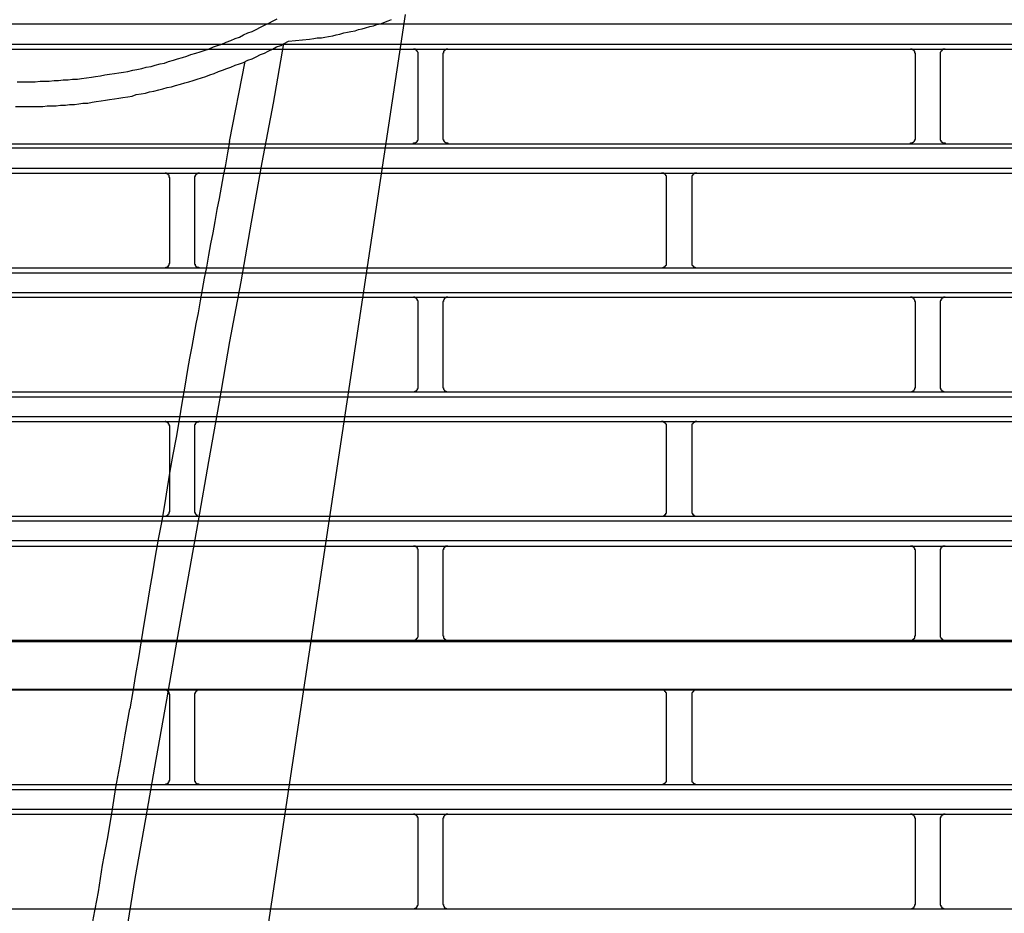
# Model space of a CAD drawing. Header units: millimetres. Extents: x 50532 to 99257, y 49161 to 61325.
# Tile 251 of 256: x 94299 to 94334, y 60987 to 61020. Entities that reach past the tile are written whole.
import ezdxf

# ---------------------------------------------------------------- set-up
doc = ezdxf.new("R2010")
doc.units = ezdxf.units.MM
doc.layers.add('AQUAREA', color=7, linetype='Continuous')

# ---------------------------------------------------------------- blocks, each defined once
blk = doc.blocks.new('SPLIT')
at = {"layer": 'AQUAREA'}
for points in [[(24601.465, -695.873), (24601.885, -695.873), (24602.375, -695.873), (24602.795, -695.873), (24603.285, -695.873), (24603.775, -695.803), (24604.195, -695.803), (24604.685, -695.803), (24605.175, -695.733), (24605.595, -695.733), (24606.085, -695.663), (24606.575, -695.663), (24606.995, -695.594), (24607.485, -695.594), (24607.905, -695.523), (24608.395, -695.453), (24608.885, -695.383), (24609.305, -695.313), (24609.795, -695.244), (24610.215, -695.173), (24610.705, -695.103), (24611.195, -695.033), (24611.615, -694.963), (24612.105, -694.894), (24612.525, -694.823), (24613.015, -694.683), (24613.435, -694.613), (24613.925, -694.544), (24614.345, -694.403), (24614.835, -694.333), (24615.255, -694.194), (24615.745, -694.053), (24616.165, -693.983), (24616.585, -693.844), (24617.075, -693.703), (24617.495, -693.563), (24617.985, -693.423), (24618.405, -693.283), (24618.825, -693.144), (24619.315, -693.003), (24619.735, -692.863), (24620.155, -692.723), (24620.575, -692.583), (24621.065, -692.373), (24621.485, -692.233), (24621.905, -692.094), (24622.325, -691.883), (24622.815, -691.744), (24623.235, -691.533), (24623.655, -691.394), (24624.075, -691.183), (24624.495, -690.973), (24624.915, -690.833), (24625.335, -690.623), (24625.755, -690.413), (24626.175, -690.203), (24626.595, -689.994), (24627.015, -689.783), (24627.435, -689.573)], [(24621.485, -813.753), (24640.245, -689.153)], [(24630.655, -691.603), (24631.075, -691.533), (24631.425, -691.463), (24631.845, -691.463), (24632.195, -691.394), (24632.545, -691.323), (24632.965, -691.253), (24633.315, -691.183), (24633.665, -691.113), (24634.085, -690.973), (24634.435, -690.903), (24634.785, -690.833), (24635.205, -690.763), (24635.555, -690.623), (24635.905, -690.553), (24636.255, -690.483), (24636.675, -690.344), (24637.025, -690.273), (24637.375, -690.133), (24637.725, -690.063), (24638.075, -689.923), (24638.495, -689.783), (24638.845, -689.644)], [(24308.585, -690.063), (24877.685, -690.063)], [(24628.555, -691.813), (24630.655, -691.603)], [(24308.585, -692.094), (24877.685, -692.094)], [(24308.585, -692.583), (24877.685, -692.583)], [(24601.325, -698.323), (24601.815, -698.323), (24602.235, -698.323), (24602.725, -698.323), (24603.145, -698.323), (24603.565, -698.323), (24604.055, -698.323), (24604.475, -698.253), (24604.965, -698.253), (24605.385, -698.253), (24605.805, -698.183), (24606.295, -698.183), (24606.715, -698.113), (24607.205, -698.113), (24607.625, -698.044), (24608.045, -697.973), (24608.535, -697.973), (24608.955, -697.903), (24609.375, -697.833), (24609.865, -697.763), (24610.285, -697.694), (24610.705, -697.623), (24611.195, -697.553), (24611.615, -697.483), (24612.035, -697.413), (24612.525, -697.344), (24612.945, -697.273), (24613.365, -697.133), (24613.855, -697.063), (24614.275, -696.994), (24614.695, -696.853), (24615.115, -696.783), (24615.605, -696.644), (24616.025, -696.573), (24616.445, -696.433), (24616.865, -696.363), (24617.285, -696.223), (24617.775, -696.083), (24618.195, -695.944), (24618.615, -695.873), (24619.035, -695.733), (24619.455, -695.594), (24619.875, -695.453), (24620.295, -695.313), (24620.715, -695.173), (24621.135, -695.033), (24621.555, -694.823), (24621.975, -694.683), (24622.395, -694.544), (24622.815, -694.403), (24623.235, -694.194), (24623.655, -694.053), (24624.075, -693.913), (24624.495, -693.703), (24624.915, -693.563), (24625.335, -693.353), (24625.755, -693.144), (24626.175, -693.003), (24626.525, -692.794), (24626.945, -692.583), (24627.365, -692.373), (24627.785, -692.233), (24628.135, -692.023), (24628.555, -691.813)], [(24628.065, -692.023), (24627.015, -697.973), (24625.895, -703.923), (24624.845, -709.873), (24623.795, -715.823), (24622.675, -721.773), (24621.625, -727.794), (24620.575, -733.744), (24619.525, -739.694), (24618.475, -745.644), (24617.425, -751.594), (24616.375, -757.544), (24615.325, -763.494), (24614.275, -769.444), (24613.225, -775.394), (24612.245, -781.413), (24611.195, -787.363), (24610.215, -793.313), (24609.165, -799.263), (24608.185, -805.213), (24607.135, -811.163)], [(24641.505, -693.073), (24641.505, -693.073), (24641.505, -693.003), (24641.505, -692.933), (24641.435, -692.863), (24641.435, -692.794), (24641.365, -692.794), (24641.365, -692.723), (24641.295, -692.723), (24641.295, -692.653), (24641.225, -692.653), (24641.225, -692.583), (24641.155, -692.583), (24641.085, -692.583), (24641.015, -692.583)], [(24644.445, -692.583), (24644.445, -692.583), (24644.375, -692.583), (24644.305, -692.583), (24644.235, -692.653), (24644.165, -692.653), (24644.165, -692.723), (24644.095, -692.723), (24644.095, -692.794), (24644.025, -692.794), (24644.025, -692.863), (24644.025, -692.933), (24644.025, -693.003), (24643.955, -693.003), (24643.955, -693.073)], [(24691.135, -693.073), (24691.135, -693.073), (24691.135, -693.003), (24691.065, -693.003), (24691.065, -692.933), (24691.065, -692.863), (24691.065, -692.794), (24690.995, -692.794), (24690.995, -692.723), (24690.925, -692.723), (24690.925, -692.653), (24690.855, -692.653), (24690.785, -692.583), (24690.715, -692.583), (24690.645, -692.583)], [(24694.075, -692.583), (24694.075, -692.583), (24694.005, -692.583), (24693.935, -692.583), (24693.865, -692.583), (24693.865, -692.653), (24693.795, -692.653), (24693.795, -692.723), (24693.725, -692.723), (24693.725, -692.794), (24693.655, -692.794), (24693.655, -692.863), (24693.585, -692.933), (24693.585, -693.003), (24693.585, -693.073)], [(24641.505, -701.473), (24641.505, -693.073)], [(24643.955, -693.073), (24643.955, -701.473)], [(24691.135, -701.473), (24691.135, -693.073)], [(24693.585, -693.073), (24693.585, -701.473)], [(24622.675, -701.823), (24624.215, -693.844)], [(24641.015, -702.033), (24641.015, -702.033), (24641.015, -701.963), (24641.085, -701.963), (24641.155, -701.963), (24641.225, -701.963), (24641.295, -701.894), (24641.365, -701.894), (24641.365, -701.823), (24641.435, -701.823), (24641.435, -701.753), (24641.435, -701.683), (24641.505, -701.683), (24641.505, -701.613), (24641.505, -701.544), (24641.505, -701.473)], [(24643.955, -701.473), (24643.955, -701.544), (24643.955, -701.613), (24644.025, -701.613), (24644.025, -701.683), (24644.025, -701.753), (24644.095, -701.753), (24644.095, -701.823), (24644.165, -701.894), (24644.235, -701.894), (24644.235, -701.963), (24644.305, -701.963), (24644.375, -701.963), (24644.445, -701.963), (24644.445, -702.033)], [(24690.645, -702.033), (24690.645, -702.033), (24690.645, -701.963), (24690.715, -701.963), (24690.785, -701.963), (24690.855, -701.963), (24690.855, -701.894), (24690.925, -701.894), (24690.995, -701.823), (24690.995, -701.753), (24691.065, -701.753), (24691.065, -701.683), (24691.065, -701.613), (24691.135, -701.613), (24691.135, -701.544), (24691.135, -701.473)], [(24693.585, -701.473), (24693.585, -701.544), (24693.585, -701.613), (24693.585, -701.683), (24693.655, -701.683), (24693.655, -701.753), (24693.655, -701.823), (24693.725, -701.823), (24693.725, -701.894), (24693.795, -701.894), (24693.865, -701.963), (24693.935, -701.963), (24694.005, -701.963), (24694.075, -701.963), (24694.075, -702.033)], [(24308.585, -702.033), (24877.685, -702.033)], [(24308.585, -702.453), (24877.685, -702.453)], [(24622.675, -701.823), (24622.465, -702.944), (24622.255, -704.133), (24622.045, -705.253), (24621.835, -706.373), (24621.625, -707.494), (24621.415, -708.613), (24621.205, -709.803), (24620.995, -710.923), (24620.785, -712.044), (24620.575, -713.163), (24620.365, -714.353), (24620.155, -715.473), (24619.945, -716.594), (24619.735, -717.713), (24619.525, -718.903), (24619.315, -720.023), (24619.105, -721.144), (24618.895, -722.263), (24618.685, -723.453), (24618.475, -724.573)], [(24308.585, -704.483), (24877.685, -704.483)], [(24308.585, -704.973), (24877.685, -704.973)], [(24616.725, -705.463), (24616.725, -705.463), (24616.725, -705.394), (24616.655, -705.394), (24616.655, -705.323), (24616.655, -705.253), (24616.655, -705.183), (24616.585, -705.183), (24616.585, -705.113), (24616.515, -705.113), (24616.515, -705.044), (24616.445, -705.044), (24616.375, -705.044), (24616.375, -704.973), (24616.305, -704.973), (24616.235, -704.973)], [(24616.725, -713.933), (24616.725, -705.463)], [(24619.665, -704.973), (24619.665, -704.973), (24619.595, -704.973), (24619.525, -704.973), (24619.455, -705.044), (24619.385, -705.044), (24619.385, -705.113), (24619.315, -705.113), (24619.315, -705.183), (24619.245, -705.183), (24619.245, -705.253), (24619.245, -705.323), (24619.175, -705.323), (24619.175, -705.394), (24619.175, -705.463)], [(24619.175, -705.463), (24619.175, -713.933)], [(24666.285, -705.463), (24666.285, -705.463), (24666.285, -705.394), (24666.285, -705.323), (24666.285, -705.253), (24666.215, -705.253), (24666.215, -705.183), (24666.145, -705.113), (24666.075, -705.044), (24666.005, -705.044), (24666.005, -704.973), (24665.935, -704.973), (24665.865, -704.973), (24665.795, -704.973)], [(24666.285, -713.933), (24666.285, -705.463)], [(24669.295, -704.973), (24669.295, -704.973), (24669.225, -704.973), (24669.155, -704.973), (24669.085, -704.973), (24669.085, -705.044), (24669.015, -705.044), (24668.945, -705.113), (24668.875, -705.183), (24668.875, -705.253), (24668.805, -705.253), (24668.805, -705.323), (24668.805, -705.394), (24668.805, -705.463)], [(24668.805, -705.463), (24668.805, -713.933)], [(24616.235, -714.423), (24616.235, -714.423), (24616.305, -714.423), (24616.305, -714.353), (24616.375, -714.353), (24616.445, -714.353), (24616.515, -714.283), (24616.585, -714.283), (24616.585, -714.213), (24616.585, -714.144), (24616.655, -714.144), (24616.655, -714.073), (24616.655, -714.003), (24616.725, -714.003), (24616.725, -713.933)], [(24619.175, -713.933), (24619.175, -713.933), (24619.175, -714.003), (24619.175, -714.073), (24619.245, -714.073), (24619.245, -714.144), (24619.245, -714.213), (24619.315, -714.213), (24619.315, -714.283), (24619.385, -714.283), (24619.385, -714.353), (24619.455, -714.353), (24619.525, -714.353), (24619.595, -714.353), (24619.595, -714.423), (24619.665, -714.423)], [(24665.795, -714.423), (24665.795, -714.423), (24665.865, -714.423), (24665.935, -714.423), (24665.935, -714.353), (24666.005, -714.353), (24666.075, -714.353), (24666.075, -714.283), (24666.145, -714.283), (24666.145, -714.213), (24666.215, -714.213), (24666.215, -714.144), (24666.285, -714.144), (24666.285, -714.073), (24666.285, -714.003), (24666.285, -713.933)], [(24668.805, -713.933), (24668.805, -713.933), (24668.805, -714.003), (24668.805, -714.073), (24668.805, -714.144), (24668.875, -714.144), (24668.875, -714.213), (24668.945, -714.213), (24668.945, -714.283), (24669.015, -714.283), (24669.015, -714.353), (24669.085, -714.353), (24669.155, -714.353), (24669.155, -714.423), (24669.225, -714.423), (24669.295, -714.423)], [(24308.585, -714.423), (24877.685, -714.423)], [(24308.585, -714.913), (24877.685, -714.913)], [(24308.585, -716.873), (24877.685, -716.873)], [(24308.585, -717.363), (24877.685, -717.363)], [(24641.505, -717.853), (24641.505, -717.853), (24641.505, -717.783), (24641.505, -717.713), (24641.435, -717.713), (24641.435, -717.644), (24641.435, -717.573), (24641.365, -717.573), (24641.365, -717.503), (24641.295, -717.503), (24641.295, -717.433), (24641.225, -717.433), (24641.155, -717.433), (24641.155, -717.363), (24641.085, -717.363), (24641.015, -717.363)], [(24641.505, -726.323), (24641.505, -717.853)], [(24644.445, -717.363), (24644.445, -717.363), (24644.375, -717.363), (24644.305, -717.363), (24644.305, -717.433), (24644.235, -717.433), (24644.165, -717.433), (24644.165, -717.503), (24644.095, -717.503), (24644.095, -717.573), (24644.025, -717.644), (24644.025, -717.713), (24644.025, -717.783), (24643.955, -717.783), (24643.955, -717.853)], [(24643.955, -717.853), (24643.955, -726.323)], [(24691.135, -717.853), (24691.135, -717.853), (24691.135, -717.783), (24691.065, -717.783), (24691.065, -717.713), (24691.065, -717.644), (24690.995, -717.573), (24690.995, -717.503), (24690.925, -717.503), (24690.925, -717.433), (24690.855, -717.433), (24690.785, -717.433), (24690.785, -717.363), (24690.715, -717.363), (24690.645, -717.363)], [(24691.135, -726.323), (24691.135, -717.853)], [(24694.075, -717.363), (24694.075, -717.363), (24694.005, -717.363), (24693.935, -717.363), (24693.935, -717.433), (24693.865, -717.433), (24693.795, -717.433), (24693.795, -717.503), (24693.725, -717.503), (24693.725, -717.573), (24693.655, -717.573), (24693.655, -717.644), (24693.655, -717.713), (24693.585, -717.713), (24693.585, -717.783), (24693.585, -717.853)], [(24693.585, -717.853), (24693.585, -726.323)], [(24618.475, -724.573), (24618.195, -726.253), (24617.915, -727.933), (24617.635, -729.613), (24617.355, -731.363), (24617.005, -733.044), (24616.725, -734.723), (24616.445, -736.403), (24616.165, -738.083), (24615.885, -739.833), (24615.535, -741.513), (24615.255, -743.194), (24614.975, -744.873), (24614.695, -746.553), (24614.415, -748.233), (24614.135, -749.983), (24613.855, -751.663), (24613.575, -753.344), (24613.295, -755.023), (24613.015, -756.703), (24612.735, -758.453)], [(24308.585, -726.813), (24877.685, -726.813)], [(24641.015, -726.813), (24641.015, -726.813), (24641.085, -726.813), (24641.155, -726.813), (24641.155, -726.744), (24641.225, -726.744), (24641.295, -726.744), (24641.295, -726.673), (24641.365, -726.673), (24641.365, -726.603), (24641.435, -726.603), (24641.435, -726.533), (24641.435, -726.463), (24641.505, -726.463), (24641.505, -726.394), (24641.505, -726.323)], [(24643.955, -726.323), (24643.955, -726.323), (24643.955, -726.394), (24644.025, -726.394), (24644.025, -726.463), (24644.025, -726.533), (24644.095, -726.603), (24644.095, -726.673), (24644.165, -726.673), (24644.165, -726.744), (24644.235, -726.744), (24644.305, -726.744), (24644.305, -726.813), (24644.375, -726.813), (24644.445, -726.813)], [(24690.645, -726.813), (24690.645, -726.813), (24690.715, -726.813), (24690.785, -726.813), (24690.785, -726.744), (24690.855, -726.744), (24690.925, -726.744), (24690.925, -726.673), (24690.995, -726.673), (24690.995, -726.603), (24691.065, -726.533), (24691.065, -726.463), (24691.065, -726.394), (24691.135, -726.394), (24691.135, -726.323)], [(24693.585, -726.323), (24693.585, -726.323), (24693.585, -726.394), (24693.585, -726.463), (24693.655, -726.463), (24693.655, -726.533), (24693.655, -726.603), (24693.725, -726.603), (24693.725, -726.673), (24693.795, -726.673), (24693.795, -726.744), (24693.865, -726.744), (24693.935, -726.744), (24693.935, -726.813), (24694.005, -726.813), (24694.075, -726.813)], [(24308.585, -727.303), (24877.685, -727.303)], [(24308.585, -729.263), (24877.685, -729.263)], [(24308.585, -729.753), (24877.685, -729.753)], [(24616.725, -730.244), (24616.725, -730.244), (24616.725, -730.173), (24616.655, -730.173), (24616.655, -730.103), (24616.655, -730.033), (24616.585, -730.033), (24616.585, -729.963), (24616.585, -729.894), (24616.515, -729.894), (24616.445, -729.823), (24616.375, -729.823), (24616.305, -729.823), (24616.305, -729.753), (24616.235, -729.753)], [(24619.665, -729.753), (24619.665, -729.753), (24619.595, -729.753), (24619.595, -729.823), (24619.525, -729.823), (24619.455, -729.823), (24619.385, -729.823), (24619.385, -729.894), (24619.315, -729.894), (24619.315, -729.963), (24619.245, -729.963), (24619.245, -730.033), (24619.245, -730.103), (24619.175, -730.103), (24619.175, -730.173), (24619.175, -730.244)], [(24666.285, -730.244), (24666.285, -730.244), (24666.285, -730.173), (24666.285, -730.103), (24666.285, -730.033), (24666.215, -730.033), (24666.215, -729.963), (24666.145, -729.963), (24666.145, -729.894), (24666.075, -729.894), (24666.075, -729.823), (24666.005, -729.823), (24665.935, -729.823), (24665.935, -729.753), (24665.865, -729.753), (24665.795, -729.753)], [(24669.295, -729.753), (24669.295, -729.753), (24669.225, -729.753), (24669.155, -729.753), (24669.155, -729.823), (24669.085, -729.823), (24669.015, -729.823), (24669.015, -729.894), (24668.945, -729.894), (24668.945, -729.963), (24668.875, -729.963), (24668.875, -730.033), (24668.805, -730.033), (24668.805, -730.103), (24668.805, -730.173), (24668.805, -730.244)], [(24616.725, -738.713), (24616.725, -730.244)], [(24619.175, -730.244), (24619.175, -738.713)], [(24666.285, -738.713), (24666.285, -730.244)], [(24668.805, -730.244), (24668.805, -738.713)], [(24616.235, -739.203), (24616.235, -739.203), (24616.305, -739.203), (24616.375, -739.203), (24616.375, -739.133), (24616.445, -739.133), (24616.515, -739.133), (24616.515, -739.063), (24616.585, -739.063), (24616.585, -738.994), (24616.655, -738.994), (24616.655, -738.923), (24616.655, -738.853), (24616.655, -738.783), (24616.725, -738.783), (24616.725, -738.713)], [(24619.175, -738.713), (24619.175, -738.713), (24619.175, -738.783), (24619.175, -738.853), (24619.245, -738.853), (24619.245, -738.923), (24619.245, -738.994), (24619.315, -738.994), (24619.315, -739.063), (24619.385, -739.063), (24619.385, -739.133), (24619.455, -739.133), (24619.525, -739.203), (24619.595, -739.203), (24619.665, -739.203)], [(24665.795, -739.203), (24665.795, -739.203), (24665.865, -739.203), (24665.935, -739.203), (24666.005, -739.203), (24666.005, -739.133), (24666.075, -739.133), (24666.145, -739.063), (24666.215, -739.063), (24666.215, -738.994), (24666.215, -738.923), (24666.285, -738.923), (24666.285, -738.853), (24666.285, -738.783), (24666.285, -738.713)], [(24668.805, -738.713), (24668.805, -738.713), (24668.805, -738.783), (24668.805, -738.853), (24668.805, -738.923), (24668.875, -738.923), (24668.875, -738.994), (24668.875, -739.063), (24668.945, -739.063), (24669.015, -739.133), (24669.085, -739.133), (24669.085, -739.203), (24669.155, -739.203), (24669.225, -739.203), (24669.295, -739.203)], [(24308.585, -739.203), (24877.685, -739.203)], [(24308.585, -739.694), (24877.685, -739.694)], [(24308.585, -741.653), (24877.685, -741.653)], [(24308.585, -742.213), (24877.685, -742.213)], [(24641.505, -742.703), (24641.505, -742.633), (24641.505, -742.563), (24641.505, -742.494), (24641.435, -742.494), (24641.435, -742.423), (24641.435, -742.353), (24641.365, -742.353), (24641.365, -742.283), (24641.295, -742.283), (24641.225, -742.283), (24641.225, -742.213), (24641.155, -742.213), (24641.085, -742.213), (24641.015, -742.213)], [(24641.505, -751.103), (24641.505, -742.703)], [(24644.445, -742.213), (24644.445, -742.213), (24644.375, -742.213), (24644.305, -742.213), (24644.235, -742.213), (24644.235, -742.283), (24644.165, -742.283), (24644.165, -742.353), (24644.095, -742.353), (24644.095, -742.423), (24644.025, -742.423), (24644.025, -742.494), (24644.025, -742.563), (24643.955, -742.563), (24643.955, -742.633), (24643.955, -742.703)], [(24643.955, -742.703), (24643.955, -751.103)], [(24691.135, -742.703), (24691.135, -742.633), (24691.135, -742.563), (24691.065, -742.563), (24691.065, -742.494), (24691.065, -742.423), (24690.995, -742.423), (24690.995, -742.353), (24690.925, -742.353), (24690.925, -742.283), (24690.855, -742.283), (24690.855, -742.213), (24690.785, -742.213), (24690.715, -742.213), (24690.645, -742.213)], [(24691.135, -751.103), (24691.135, -742.703)], [(24694.075, -742.213), (24694.075, -742.213), (24694.005, -742.213), (24693.935, -742.213), (24693.865, -742.213), (24693.865, -742.283), (24693.795, -742.283), (24693.725, -742.283), (24693.725, -742.353), (24693.655, -742.353), (24693.655, -742.423), (24693.655, -742.494), (24693.585, -742.494), (24693.585, -742.563), (24693.585, -742.633), (24693.585, -742.703)], [(24693.585, -742.703), (24693.585, -751.103)], [(24308.585, -751.594), (24877.685, -751.594)], [(24641.015, -751.594), (24641.015, -751.594), (24641.085, -751.594), (24641.155, -751.594), (24641.225, -751.594), (24641.225, -751.523), (24641.295, -751.523), (24641.295, -751.453), (24641.365, -751.453), (24641.365, -751.383), (24641.435, -751.383), (24641.435, -751.313), (24641.505, -751.244), (24641.505, -751.173), (24641.505, -751.103)], [(24643.955, -751.103), (24643.955, -751.103), (24643.955, -751.173), (24644.025, -751.173), (24644.025, -751.244), (24644.025, -751.313), (24644.025, -751.383), (24644.095, -751.383), (24644.095, -751.453), (24644.165, -751.453), (24644.165, -751.523), (24644.235, -751.523), (24644.305, -751.594), (24644.375, -751.594), (24644.445, -751.594)], [(24690.645, -751.594), (24690.645, -751.594), (24690.715, -751.594), (24690.785, -751.594), (24690.855, -751.523), (24690.925, -751.523), (24690.925, -751.453), (24690.995, -751.453), (24690.995, -751.383), (24691.065, -751.383), (24691.065, -751.313), (24691.065, -751.244), (24691.065, -751.173), (24691.135, -751.173), (24691.135, -751.103)], [(24693.585, -751.103), (24693.585, -751.103), (24693.585, -751.173), (24693.585, -751.244), (24693.655, -751.313), (24693.655, -751.383), (24693.725, -751.383), (24693.725, -751.453), (24693.795, -751.453), (24693.795, -751.523), (24693.865, -751.523), (24693.865, -751.594), (24693.935, -751.594), (24694.005, -751.594), (24694.075, -751.594)], [(24308.585, -751.733), (24877.685, -751.733)], [(24308.585, -756.494), (24877.685, -756.494)], [(24308.585, -756.563), (24877.685, -756.563)], [(24616.725, -757.053), (24616.725, -757.053), (24616.725, -756.983), (24616.655, -756.983), (24616.655, -756.913), (24616.655, -756.844), (24616.655, -756.773), (24616.585, -756.773), (24616.585, -756.703), (24616.515, -756.703), (24616.515, -756.633), (24616.445, -756.633), (24616.375, -756.633), (24616.375, -756.563), (24616.305, -756.563), (24616.235, -756.563)], [(24619.665, -756.563), (24619.665, -756.563), (24619.595, -756.563), (24619.525, -756.563), (24619.455, -756.633), (24619.385, -756.633), (24619.385, -756.703), (24619.315, -756.703), (24619.315, -756.773), (24619.245, -756.773), (24619.245, -756.844), (24619.245, -756.913), (24619.175, -756.913), (24619.175, -756.983), (24619.175, -757.053)], [(24666.285, -757.053), (24666.285, -757.053), (24666.285, -756.983), (24666.285, -756.913), (24666.285, -756.844), (24666.215, -756.844), (24666.215, -756.773), (24666.145, -756.703), (24666.075, -756.633), (24666.005, -756.633), (24666.005, -756.563), (24665.935, -756.563), (24665.865, -756.563), (24665.795, -756.563)], [(24669.295, -756.563), (24669.295, -756.563), (24669.225, -756.563), (24669.155, -756.563), (24669.085, -756.563), (24669.085, -756.633), (24669.015, -756.633), (24668.945, -756.703), (24668.875, -756.773), (24668.875, -756.844), (24668.805, -756.844), (24668.805, -756.913), (24668.805, -756.983), (24668.805, -757.053)], [(24616.725, -765.523), (24616.725, -757.053)], [(24619.175, -757.053), (24619.175, -765.523)], [(24666.285, -765.523), (24666.285, -757.053)], [(24668.805, -757.053), (24668.805, -765.523)], [(24603.565, -810.603), (24604.055, -807.944), (24604.475, -805.353), (24604.965, -802.763), (24605.455, -800.173), (24605.875, -797.583), (24606.365, -794.923), (24606.785, -792.333), (24607.275, -789.744), (24607.765, -787.153), (24608.185, -784.494), (24608.675, -781.903), (24609.095, -779.313), (24609.585, -776.723), (24610.005, -774.063), (24610.495, -771.473), (24610.915, -768.883), (24611.335, -766.294), (24611.825, -763.633), (24612.245, -761.044), (24612.735, -758.453)], [(24308.585, -766.013), (24877.685, -766.013)], [(24616.235, -766.013), (24616.235, -766.013), (24616.305, -766.013), (24616.305, -765.944), (24616.375, -765.944), (24616.445, -765.944), (24616.515, -765.873), (24616.585, -765.873), (24616.585, -765.803), (24616.585, -765.733), (24616.655, -765.733), (24616.655, -765.663), (24616.655, -765.594), (24616.725, -765.594), (24616.725, -765.523)], [(24619.175, -765.523), (24619.175, -765.523), (24619.175, -765.594), (24619.175, -765.663), (24619.245, -765.663), (24619.245, -765.733), (24619.245, -765.803), (24619.315, -765.803), (24619.315, -765.873), (24619.385, -765.873), (24619.385, -765.944), (24619.455, -765.944), (24619.525, -765.944), (24619.595, -765.944), (24619.595, -766.013), (24619.665, -766.013)], [(24665.795, -766.013), (24665.795, -766.013), (24665.865, -766.013), (24665.935, -766.013), (24665.935, -765.944), (24666.005, -765.944), (24666.075, -765.944), (24666.075, -765.873), (24666.145, -765.873), (24666.145, -765.803), (24666.215, -765.803), (24666.215, -765.733), (24666.285, -765.733), (24666.285, -765.663), (24666.285, -765.594), (24666.285, -765.523)], [(24668.805, -765.523), (24668.805, -765.523), (24668.805, -765.594), (24668.805, -765.663), (24668.805, -765.733), (24668.875, -765.733), (24668.875, -765.803), (24668.945, -765.803), (24668.945, -765.873), (24669.015, -765.873), (24669.015, -765.944), (24669.085, -765.944), (24669.155, -765.944), (24669.155, -766.013), (24669.225, -766.013), (24669.295, -766.013)], [(24308.585, -766.503), (24877.685, -766.503)], [(24308.585, -768.463), (24877.685, -768.463)], [(24308.585, -768.953), (24877.685, -768.953)], [(24641.505, -769.444), (24641.505, -769.444), (24641.505, -769.373), (24641.505, -769.303), (24641.435, -769.303), (24641.435, -769.233), (24641.435, -769.163), (24641.365, -769.163), (24641.365, -769.094), (24641.295, -769.094), (24641.295, -769.023), (24641.225, -769.023), (24641.155, -769.023), (24641.155, -768.953), (24641.085, -768.953), (24641.015, -768.953)], [(24644.445, -768.953), (24644.445, -768.953), (24644.375, -768.953), (24644.305, -768.953), (24644.305, -769.023), (24644.235, -769.023), (24644.165, -769.023), (24644.165, -769.094), (24644.095, -769.094), (24644.095, -769.163), (24644.025, -769.233), (24644.025, -769.303), (24644.025, -769.373), (24643.955, -769.373), (24643.955, -769.444)], [(24691.135, -769.444), (24691.135, -769.444), (24691.135, -769.373), (24691.065, -769.373), (24691.065, -769.303), (24691.065, -769.233), (24690.995, -769.163), (24690.995, -769.094), (24690.925, -769.094), (24690.925, -769.023), (24690.855, -769.023), (24690.785, -769.023), (24690.785, -768.953), (24690.715, -768.953), (24690.645, -768.953)], [(24694.075, -768.953), (24694.075, -768.953), (24694.005, -768.953), (24693.935, -768.953), (24693.935, -769.023), (24693.865, -769.023), (24693.795, -769.023), (24693.795, -769.094), (24693.725, -769.094), (24693.725, -769.163), (24693.655, -769.163), (24693.655, -769.233), (24693.655, -769.303), (24693.585, -769.303), (24693.585, -769.373), (24693.585, -769.444)], [(24641.505, -777.913), (24641.505, -769.444)], [(24643.955, -769.444), (24643.955, -777.913)], [(24691.135, -777.913), (24691.135, -769.444)], [(24693.585, -769.444), (24693.585, -777.913)], [(24641.015, -778.403), (24641.015, -778.403), (24641.085, -778.403), (24641.155, -778.403), (24641.155, -778.333), (24641.225, -778.333), (24641.295, -778.333), (24641.295, -778.263), (24641.365, -778.263), (24641.365, -778.194), (24641.435, -778.194), (24641.435, -778.123), (24641.435, -778.053), (24641.505, -778.053), (24641.505, -777.983), (24641.505, -777.913)], [(24643.955, -777.913), (24643.955, -777.913), (24643.955, -777.983), (24644.025, -777.983), (24644.025, -778.053), (24644.025, -778.123), (24644.095, -778.194), (24644.095, -778.263), (24644.165, -778.263), (24644.165, -778.333), (24644.235, -778.333), (24644.305, -778.333), (24644.305, -778.403), (24644.375, -778.403), (24644.445, -778.403)], [(24690.645, -778.403), (24690.645, -778.403), (24690.715, -778.403), (24690.785, -778.403), (24690.785, -778.333), (24690.855, -778.333), (24690.925, -778.333), (24690.925, -778.263), (24690.995, -778.263), (24690.995, -778.194), (24691.065, -778.123), (24691.065, -778.053), (24691.065, -777.983), (24691.135, -777.983), (24691.135, -777.913)], [(24693.585, -777.913), (24693.585, -777.913), (24693.585, -777.983), (24693.585, -778.053), (24693.655, -778.053), (24693.655, -778.123), (24693.655, -778.194), (24693.725, -778.194), (24693.725, -778.263), (24693.795, -778.263), (24693.795, -778.333), (24693.865, -778.333), (24693.935, -778.333), (24693.935, -778.403), (24694.005, -778.403), (24694.075, -778.403)], [(24308.585, -778.403), (24877.685, -778.403)]]:
    blk.add_lwpolyline(points, dxfattribs=at)
blk.add_open_spline([(24849.6, -639.495), (24849.6, -502.51), (24738.553, -391.463), (24601.569, -391.463), (24464.585, -391.463), (24353.537, -502.51), (24353.537, -639.495), (24353.537, -776.479), (24464.585, -887.526), (24601.569, -887.526), (24738.553, -887.526), (24849.6, -776.479), (24849.6, -639.495)], degree=3, knots=[0, 0, 0, 0, 1, 1, 1, 2, 2, 2, 3, 3, 3, 4, 4, 4, 4], dxfattribs=at)

msp = doc.modelspace()

# ---------------------------------------------------------------- block references
at = {"lineweight": 13, "xscale": 0.3627524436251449, "yscale": 0.3627524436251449, "zscale": 0.3627524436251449}
msp.add_blockref('SPLIT', (85374.463, 61269.73, 0), dxfattribs=at)

doc.saveas('drawing.dxf')
